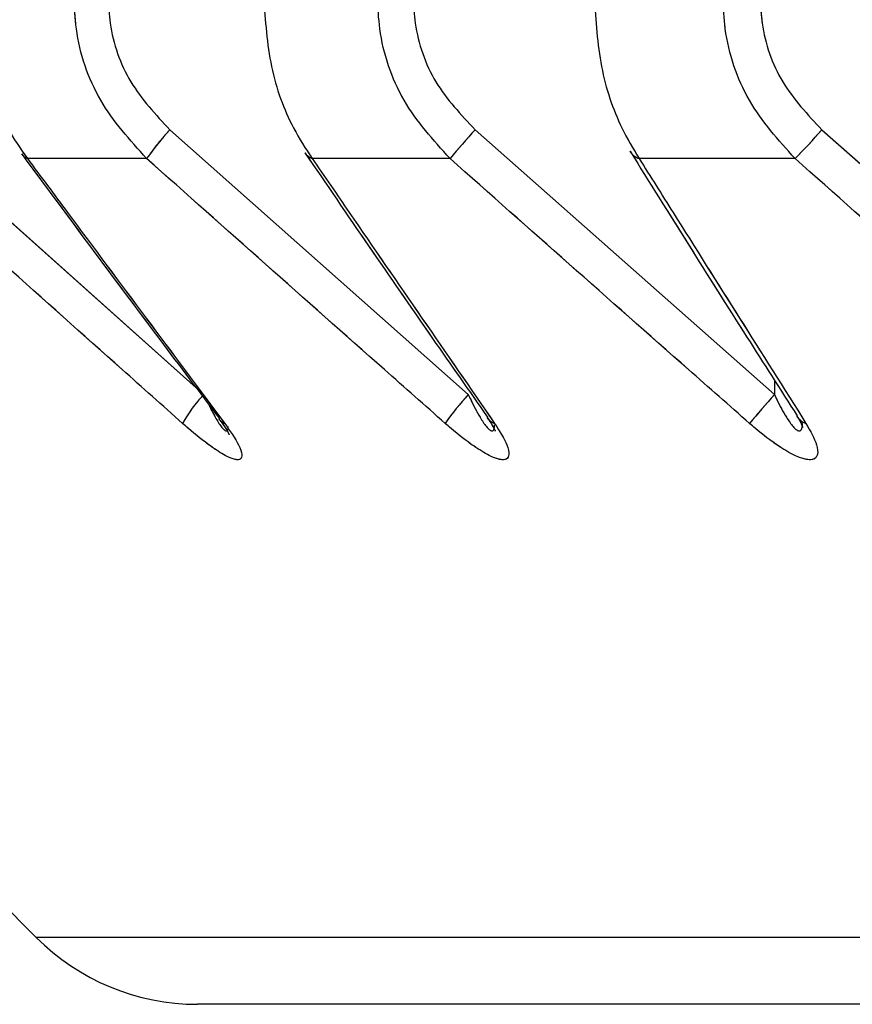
# Paper-space layout 'Dim Drawing' of a CAD drawing. Header units: inches. Extents: x 0.1 to 16.9, y 0.1 to 10.9.
# Tile 19 of 256: x 3.020591 to 3.021262, y 3.667966 to 3.668759. Entities that reach past the tile are written whole.
import ezdxf

# ---------------------------------------------------------------- set-up
doc = ezdxf.new("R2010")
doc.units = ezdxf.units.IN
doc.header["$MEASUREMENT"] = 0
doc.linetypes.add('PHANTOM', pattern=[0.49999999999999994, 0.25, -0.05, 0.05, -0.05, 0.05, -0.05])

psp = doc.layouts.new('Dim Drawing')

# ---------------------------------------------------------------- linework, layer by layer
at = {"color": 7, "linetype": 'Continuous', "lineweight": 25}
for p, q in [((3.020501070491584, 3.66867069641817), (3.020733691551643, 3.668462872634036)), ((3.020712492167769, 3.66867069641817), (3.020952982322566, 3.668457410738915)), ((3.020958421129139, 3.66867069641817), (3.021199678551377, 3.668457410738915)), ((3.02123784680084, 3.66867069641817), (3.021478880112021, 3.668457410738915)), ((3.019977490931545, 3.668647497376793), (3.020604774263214, 3.668020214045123)), ((3.020693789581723, 3.668647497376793), (3.020597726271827, 3.668647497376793)), ((3.020938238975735, 3.668647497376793), (3.020827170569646, 3.668647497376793)), ((3.021216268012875, 3.668647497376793), (3.021090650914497, 3.668647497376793)), ((3.021199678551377, 3.668468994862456), (3.021199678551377, 3.668457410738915)), ((3.037615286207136, 3.668020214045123), (3.020604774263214, 3.668020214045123)), ((3.037485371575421, 3.667966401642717), (3.020734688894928, 3.667966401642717))]:
    psp.add_line(p, q, dxfattribs=at)
at = {"color": 7, "linetype": 'PHANTOM', "lineweight": 18}
for p, q in [((3.020501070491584, 3.66867069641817), (3.020733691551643, 3.668462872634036)), ((3.020501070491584, 3.66867069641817), (3.020733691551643, 3.668462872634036)), ((3.020501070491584, 3.66867069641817), (3.020733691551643, 3.668462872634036)), ((3.020712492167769, 3.66867069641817), (3.020952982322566, 3.668457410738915)), ((3.020712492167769, 3.66867069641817), (3.020952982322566, 3.668457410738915)), ((3.020712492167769, 3.66867069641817), (3.020952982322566, 3.668457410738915)), ((3.020958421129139, 3.66867069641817), (3.021199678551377, 3.668457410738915)), ((3.020958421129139, 3.66867069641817), (3.021199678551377, 3.668457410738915)), ((3.020958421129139, 3.66867069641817), (3.021199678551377, 3.668457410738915)), ((3.02123784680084, 3.66867069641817), (3.021478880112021, 3.668457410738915)), ((3.02123784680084, 3.66867069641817), (3.021478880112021, 3.668457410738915)), ((3.02123784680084, 3.66867069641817), (3.021478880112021, 3.668457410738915)), ((3.019977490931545, 3.668647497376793), (3.020604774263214, 3.668020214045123)), ((3.019977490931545, 3.668647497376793), (3.020604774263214, 3.668020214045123)), ((3.019977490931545, 3.668647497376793), (3.020604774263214, 3.668020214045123)), ((3.020693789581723, 3.668647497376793), (3.020597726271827, 3.668647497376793)), ((3.020693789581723, 3.668647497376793), (3.020597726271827, 3.668647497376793)), ((3.020693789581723, 3.668647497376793), (3.020597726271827, 3.668647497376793)), ((3.020938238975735, 3.668647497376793), (3.020827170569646, 3.668647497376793)), ((3.020938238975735, 3.668647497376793), (3.020827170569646, 3.668647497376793)), ((3.020938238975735, 3.668647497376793), (3.020827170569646, 3.668647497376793)), ((3.021216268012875, 3.668647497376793), (3.021090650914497, 3.668647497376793)), ((3.021216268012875, 3.668647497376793), (3.021090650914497, 3.668647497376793)), ((3.021216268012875, 3.668647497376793), (3.021090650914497, 3.668647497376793)), ((3.021199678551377, 3.668468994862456), (3.021199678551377, 3.668457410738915)), ((3.021199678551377, 3.668468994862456), (3.021199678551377, 3.668457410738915)), ((3.021199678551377, 3.668468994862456), (3.021199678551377, 3.668457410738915)), ((3.037615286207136, 3.668020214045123), (3.020604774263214, 3.668020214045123)), ((3.037615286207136, 3.668020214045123), (3.020604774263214, 3.668020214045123)), ((3.037615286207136, 3.668020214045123), (3.020604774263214, 3.668020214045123)), ((3.037485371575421, 3.667966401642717), (3.020734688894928, 3.667966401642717)), ((3.037485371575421, 3.667966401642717), (3.020734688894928, 3.667966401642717)), ((3.037485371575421, 3.667966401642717), (3.020734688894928, 3.667966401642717))]:
    psp.add_line(p, q, dxfattribs=at)
at = {"color": 7, "linetype": 'Continuous', "lineweight": 25}
for centre, radius, start, end in [((3.020872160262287, 3.668522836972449), 0.000217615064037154, 137.1990014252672, 145.0509186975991), ((3.021792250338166, 3.667924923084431), 0.001118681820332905, 138.1906846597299, 139.7656242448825), ((3.020886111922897, 3.668976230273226), 0.0004659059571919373, 315.1237581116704, 319.0208464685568), ((3.020601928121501, 3.668657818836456), 1.114397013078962e-05, 216.6570814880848, 247.8488404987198), ((3.020831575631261, 3.668659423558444), 1.271370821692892e-05, 214.8671677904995, 249.7277564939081), ((3.021095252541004, 3.668661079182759), 1.434016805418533e-05, 212.8870186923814, 251.2832010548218), ((3.020820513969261, 3.668380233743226), 0.0001116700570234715, 136.2814619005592, 151.0942663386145), ((3.021114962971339, 3.668308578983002), 0.0002199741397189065, 137.4224487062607, 145.1712923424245), ((3.022043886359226, 3.667707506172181), 0.001129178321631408, 138.3855128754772, 139.9414410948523), ((3.020761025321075, 3.668444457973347), 1.112867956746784e-05, 216.1557148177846, 247.0299588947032), ((3.020978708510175, 3.668446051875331), 1.268477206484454e-05, 214.3750117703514, 248.973835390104), ((3.021229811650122, 3.668447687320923), 1.428741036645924e-05, 212.0945500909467, 250.5929288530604), ((3.020734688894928, 3.668150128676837), 0.0001837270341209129, 225.0000000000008, 270.0000000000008)]:
    psp.add_arc(centre, radius, start, end, dxfattribs=at)
at = {"color": 7, "linetype": 'PHANTOM', "lineweight": 18}
for centre, radius, start, end in [((3.020872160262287, 3.668522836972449), 0.000217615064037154, 137.1990014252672, 145.0509186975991), ((3.020872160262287, 3.668522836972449), 0.000217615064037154, 137.1990014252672, 145.0509186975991), ((3.020872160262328, 3.668522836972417), 0.0002176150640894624, 137.1990014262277, 145.0509186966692), ((3.021792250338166, 3.667924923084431), 0.001118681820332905, 138.1906846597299, 139.7656242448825), ((3.021792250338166, 3.667924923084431), 0.001118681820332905, 138.1906846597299, 139.7656242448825), ((3.021792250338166, 3.667924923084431), 0.001118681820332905, 138.1906846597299, 139.7656242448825), ((3.020886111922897, 3.668976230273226), 0.0004659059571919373, 315.1237581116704, 319.0208464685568), ((3.020886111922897, 3.668976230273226), 0.0004659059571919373, 315.1237581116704, 319.0208464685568), ((3.020886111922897, 3.668976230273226), 0.0004659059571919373, 315.1237581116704, 319.0208464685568), ((3.020601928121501, 3.668657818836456), 1.114397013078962e-05, 216.6570814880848, 247.8488404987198), ((3.020601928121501, 3.668657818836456), 1.114397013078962e-05, 216.6570814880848, 247.8488404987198), ((3.020601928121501, 3.668657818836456), 1.114397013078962e-05, 216.6570814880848, 247.8488404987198), ((3.020831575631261, 3.668659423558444), 1.271370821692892e-05, 214.8671677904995, 249.7277564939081), ((3.020831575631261, 3.668659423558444), 1.271370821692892e-05, 214.8671677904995, 249.7277564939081), ((3.020831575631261, 3.668659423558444), 1.271370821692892e-05, 214.8671677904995, 249.7277564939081), ((3.021095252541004, 3.668661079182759), 1.434016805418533e-05, 212.8870186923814, 251.2832010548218), ((3.021095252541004, 3.668661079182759), 1.434016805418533e-05, 212.8870186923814, 251.2832010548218), ((3.021095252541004, 3.668661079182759), 1.434016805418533e-05, 212.8870186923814, 251.2832010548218), ((3.020820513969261, 3.668380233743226), 0.0001116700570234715, 136.2814619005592, 151.0942663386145), ((3.020820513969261, 3.668380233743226), 0.0001116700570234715, 136.2814619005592, 151.0942663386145), ((3.020820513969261, 3.668380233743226), 0.0001116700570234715, 136.2814619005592, 151.0942663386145), ((3.021114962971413, 3.668308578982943), 0.0002199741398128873, 137.4224487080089, 145.1712923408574), ((3.021114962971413, 3.668308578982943), 0.0002199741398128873, 137.4224487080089, 145.1712923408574), ((3.021114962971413, 3.668308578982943), 0.0002199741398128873, 137.4224487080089, 145.1712923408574), ((3.022043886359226, 3.667707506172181), 0.001129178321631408, 138.3855128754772, 139.9414410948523), ((3.022043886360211, 3.667707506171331), 0.001129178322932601, 138.3855128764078, 139.9414410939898), ((3.022043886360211, 3.667707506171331), 0.001129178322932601, 138.3855128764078, 139.9414410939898), ((3.020761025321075, 3.668444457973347), 1.112867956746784e-05, 216.1557148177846, 247.0299588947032), ((3.020761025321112, 3.668444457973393), 1.112867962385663e-05, 216.1557148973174, 247.0299588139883), ((3.020761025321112, 3.668444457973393), 1.112867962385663e-05, 216.1557148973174, 247.0299588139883), ((3.020978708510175, 3.668446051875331), 1.268477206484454e-05, 214.3750117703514, 248.973835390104), ((3.020978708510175, 3.668446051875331), 1.268477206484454e-05, 214.3750117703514, 248.973835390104), ((3.020978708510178, 3.668446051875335), 1.268477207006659e-05, 214.3750117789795, 248.9738353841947), ((3.021229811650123, 3.668447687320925), 1.428741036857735e-05, 212.094550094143, 250.5929288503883), ((3.021229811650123, 3.668447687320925), 1.428741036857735e-05, 212.094550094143, 250.5929288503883), ((3.021229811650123, 3.668447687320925), 1.428741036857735e-05, 212.094550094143, 250.5929288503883), ((3.020734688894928, 3.668150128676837), 0.0001837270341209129, 225.0000000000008, 270.0000000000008), ((3.020734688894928, 3.668150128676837), 0.0001837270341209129, 225.0000000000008, 270.0000000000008), ((3.020734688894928, 3.668150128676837), 0.0001837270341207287, 225.0000000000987, 270.0000000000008)]:
    psp.add_arc(centre, radius, start, end, dxfattribs=at)
at = {"color": 7, "linetype": 'Continuous', "lineweight": 25}
for points, knots in [([(3.020555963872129, 3.668777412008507), (3.020557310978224, 3.668758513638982), (3.02055999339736, 3.668720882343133), (3.020577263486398, 3.668676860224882), (3.020592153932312, 3.668655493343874), (3.020597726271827, 3.668647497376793)], [0, 0, 0, 0, 0.3869935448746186, 0.7705992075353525, 0.9999999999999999, 0.9999999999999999, 0.9999999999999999, 0.9999999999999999]), ([(3.020693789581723, 3.668647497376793), (3.020680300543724, 3.66866239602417), (3.020653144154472, 3.668692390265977), (3.020637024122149, 3.668740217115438), (3.020635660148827, 3.668768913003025), (3.020635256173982, 3.668777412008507)], [0, 0, 0, 0, 0.4099050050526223, 0.8252285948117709, 1, 1, 1, 1]), ([(3.020662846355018, 3.668777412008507), (3.020663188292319, 3.668770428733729), (3.020664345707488, 3.668746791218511), (3.020678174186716, 3.668707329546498), (3.020701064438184, 3.668682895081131), (3.020712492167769, 3.66867069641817)], [0, 0, 0, 0, 0.1735354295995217, 0.5873958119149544, 1, 1, 1, 1]), ([(3.020788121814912, 3.668777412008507), (3.020789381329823, 3.668758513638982), (3.020791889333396, 3.668720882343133), (3.02080803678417, 3.668676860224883), (3.020821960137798, 3.668655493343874), (3.020827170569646, 3.668647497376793)], [0, 0, 0, 0, 0.3869935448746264, 0.7705992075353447, 1, 1, 1, 1]), ([(3.020938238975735, 3.668647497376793), (3.020924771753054, 3.66866239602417), (3.020897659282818, 3.668692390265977), (3.020881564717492, 3.668740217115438), (3.020880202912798, 3.668768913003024), (3.020879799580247, 3.668777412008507)], [0, 0, 0, 0, 0.4099050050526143, 0.8252285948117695, 1, 1, 1, 1]), ([(3.020908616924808, 3.668777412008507), (3.020908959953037, 3.668770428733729), (3.02091012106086, 3.668746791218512), (3.020923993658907, 3.668707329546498), (3.020946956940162, 3.668682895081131), (3.020958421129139, 3.66867069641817)], [0, 0, 0, 0, 0.1735354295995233, 0.5873958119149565, 1, 1, 1, 1]), ([(3.021054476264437, 3.668777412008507), (3.021055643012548, 3.668758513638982), (3.021057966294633, 3.668720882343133), (3.021072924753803, 3.668676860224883), (3.0210858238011, 3.668655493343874), (3.021090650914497, 3.668647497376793)], [0, 0, 0, 0, 0.3869935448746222, 0.7705992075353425, 1, 1, 1, 1]), ([(3.021216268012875, 3.668647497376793), (3.021202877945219, 3.66866239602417), (3.021175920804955, 3.668692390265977), (3.021159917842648, 3.668740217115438), (3.021158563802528, 3.668768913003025), (3.021158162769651, 3.668777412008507)], [0, 0, 0, 0, 0.4099050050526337, 0.8252285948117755, 0.9999999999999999, 0.9999999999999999, 0.9999999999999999, 0.9999999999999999]), ([(3.021188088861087, 3.668777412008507), (3.021188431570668, 3.668770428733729), (3.021189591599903, 3.668746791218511), (3.02120345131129, 3.668707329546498), (3.021226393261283, 3.668682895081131), (3.02123784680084, 3.66867069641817)], [0, 0, 0, 0, 0.1735354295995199, 0.5873958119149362, 1, 1, 1, 1]), ([(3.020593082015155, 3.66865123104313), (3.02063008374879, 3.668601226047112), (3.020682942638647, 3.668529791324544), (3.020736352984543, 3.668459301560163), (3.020752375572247, 3.66843815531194)], [0, 0, 0, 0, 0.7000096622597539, 1, 1, 1, 1]), ([(3.02082123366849, 3.668652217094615), (3.020855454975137, 3.668602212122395), (3.020904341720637, 3.668530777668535), (3.020953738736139, 3.668460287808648), (3.020968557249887, 3.668439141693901)], [0, 0, 0, 0, 0.7000119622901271, 1, 1, 1, 1]), ([(3.021083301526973, 3.668653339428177), (3.021114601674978, 3.668603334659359), (3.021159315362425, 3.668531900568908), (3.02120449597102, 3.668461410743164), (3.021218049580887, 3.668440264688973)], [0, 0, 0, 0, 0.7000126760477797, 1, 1, 1, 1]), ([(3.020722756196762, 3.668434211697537), (3.020706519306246, 3.668448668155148), (3.02062680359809, 3.668519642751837), (3.020547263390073, 3.668590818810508), (3.020483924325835, 3.668647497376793)], [0, 0, 0, 0, 0.2036849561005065, 1, 1, 1, 1]), ([(3.020597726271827, 3.668647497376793), (3.020608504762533, 3.668632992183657), (3.020661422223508, 3.668561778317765), (3.020714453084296, 3.668490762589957), (3.020756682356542, 3.668434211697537)], [0, 0, 0, 0, 0.2036849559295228, 1, 1, 1, 1]), ([(3.020934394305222, 3.668434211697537), (3.020918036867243, 3.668448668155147), (3.020837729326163, 3.668519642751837), (3.020757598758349, 3.668590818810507), (3.020693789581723, 3.668647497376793)], [0, 0, 0, 0, 0.2036849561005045, 1, 1, 1, 1]), ([(3.020827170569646, 3.668647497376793), (3.02083713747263, 3.668632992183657), (3.020886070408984, 3.668561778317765), (3.020935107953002, 3.668490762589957), (3.020974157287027, 3.668434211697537)], [0, 0, 0, 0, 0.2036849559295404, 1, 1, 1, 1]), ([(3.021179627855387, 3.668434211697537), (3.021163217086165, 3.668448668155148), (3.021082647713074, 3.668519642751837), (3.021002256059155, 3.668590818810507), (3.020938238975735, 3.668647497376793)], [0, 0, 0, 0, 0.2036849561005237, 1, 1, 1, 1]), ([(3.021090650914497, 3.668647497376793), (3.021099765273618, 3.668632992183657), (3.02114451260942, 3.668561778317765), (3.02118935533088, 3.668490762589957), (3.021225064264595, 3.668434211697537)], [0, 0, 0, 0, 0.2036849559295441, 1, 1, 1, 1]), ([(3.021457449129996, 3.668434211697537), (3.021441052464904, 3.668448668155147), (3.021360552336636, 3.668519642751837), (3.021280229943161, 3.668590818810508), (3.021216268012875, 3.668647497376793)], [0, 0, 0, 0, 0.2036849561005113, 1, 1, 1, 1]), ([(3.020952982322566, 3.668457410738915), (3.020953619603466, 3.66845605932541), (3.020956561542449, 3.66844982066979), (3.020961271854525, 3.668440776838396), (3.020966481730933, 3.668432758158), (3.02096938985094, 3.668429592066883), (3.020970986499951, 3.66842839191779), (3.020972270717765, 3.66842799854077), (3.020973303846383, 3.668428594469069), (3.020973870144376, 3.66843014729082), (3.020974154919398, 3.668431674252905), (3.020974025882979, 3.668432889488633), (3.020973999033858, 3.668433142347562)], [0, 0, 0, 0, 0.08830401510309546, 0.40764602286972, 0.604529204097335, 0.681349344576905, 0.7262577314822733, 0.7873352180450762, 0.8456501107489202, 0.909286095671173, 0.9811247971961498, 1, 1, 1, 1]), ([(3.021199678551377, 3.668457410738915), (3.021200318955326, 3.668456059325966), (3.021203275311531, 3.668449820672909), (3.021208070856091, 3.668440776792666), (3.021213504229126, 3.668432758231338), (3.021216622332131, 3.668429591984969), (3.021218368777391, 3.668428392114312), (3.021219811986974, 3.668427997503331), (3.021221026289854, 3.668428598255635), (3.021221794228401, 3.668430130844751), (3.021222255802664, 3.668432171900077), (3.021222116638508, 3.668434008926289), (3.021222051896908, 3.668434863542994)], [0, 0, 0, 0, 0.08461329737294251, 0.3906082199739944, 0.5792625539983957, 0.6528719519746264, 0.6959033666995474, 0.7544280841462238, 0.810305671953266, 0.8712819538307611, 0.9401181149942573, 1, 1, 1, 1]), ([(3.020743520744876, 3.668449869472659), (3.020745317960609, 3.668446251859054), (3.02074858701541, 3.668439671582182), (3.020752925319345, 3.668432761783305), (3.020755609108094, 3.668429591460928), (3.020757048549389, 3.668428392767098), (3.020758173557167, 3.668427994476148), (3.020759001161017, 3.668428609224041), (3.020759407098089, 3.668429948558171), (3.020759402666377, 3.66843124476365), (3.020759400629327, 3.668431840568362)], [0, 0, 0, 0, 0.3019513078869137, 0.549235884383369, 0.6457217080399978, 0.7021264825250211, 0.7788395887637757, 0.8520828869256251, 0.9320094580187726, 1, 1, 1, 1]), ([(3.020751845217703, 3.668437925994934), (3.020752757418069, 3.668436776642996), (3.020755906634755, 3.668432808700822), (3.020758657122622, 3.668428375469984), (3.020760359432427, 3.668425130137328), (3.020760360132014, 3.668425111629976), (3.0207603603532, 3.668425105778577)], [0, 0, 0, 0, 0.1761510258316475, 0.6081314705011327, 0.8761044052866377, 1, 1, 1, 1]), ([(3.020968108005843, 3.668438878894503), (3.02096870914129, 3.66843807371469), (3.020971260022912, 3.668434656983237), (3.020973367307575, 3.668430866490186), (3.020974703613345, 3.668427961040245), (3.020974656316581, 3.668428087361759), (3.020974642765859, 3.668428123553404)], [0, 0, 0, 0, 0.1410941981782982, 0.5987246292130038, 0.885032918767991, 1, 1, 1, 1]), ([(3.021217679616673, 3.668439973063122), (3.021218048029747, 3.668439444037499), (3.021220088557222, 3.668436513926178), (3.021221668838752, 3.668433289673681), (3.021222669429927, 3.668430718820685), (3.021222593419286, 3.668431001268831), (3.021222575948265, 3.668431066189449)], [0, 0, 0, 0, 0.1062293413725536, 0.5883718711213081, 0.905387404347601, 1, 1, 1, 1]), ([(3.020756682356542, 3.668434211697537), (3.020760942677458, 3.668428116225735), (3.020767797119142, 3.668418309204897), (3.020771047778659, 3.66840900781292), (3.020769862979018, 3.668404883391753), (3.020764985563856, 3.668404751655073), (3.020756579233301, 3.668408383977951), (3.020743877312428, 3.668416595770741), (3.020731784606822, 3.668426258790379), (3.020724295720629, 3.668432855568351), (3.020722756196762, 3.668434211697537)], [0, 0, 0, 0, 0.2086143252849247, 0.3356401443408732, 0.4424206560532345, 0.5496604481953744, 0.6478447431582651, 0.7774633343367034, 0.9542521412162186, 0.9999999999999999, 0.9999999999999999, 0.9999999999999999, 0.9999999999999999]), ([(3.020974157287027, 3.668434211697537), (3.020978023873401, 3.668428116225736), (3.020984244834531, 3.668418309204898), (3.020986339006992, 3.66840900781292), (3.020984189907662, 3.668404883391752), (3.020978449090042, 3.668404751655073), (3.020969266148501, 3.668408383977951), (3.020955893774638, 3.668416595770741), (3.020943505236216, 3.668426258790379), (3.020935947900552, 3.668432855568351), (3.020934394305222, 3.668434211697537)], [0, 0, 0, 0, 0.20861432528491, 0.335640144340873, 0.4424206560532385, 0.5496604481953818, 0.6478447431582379, 0.7774633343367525, 0.9542521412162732, 0.9999999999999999, 0.9999999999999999, 0.9999999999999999, 0.9999999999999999]), ([(3.021225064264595, 3.668434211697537), (3.021228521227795, 3.668428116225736), (3.021234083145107, 3.668418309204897), (3.021235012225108, 3.66840900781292), (3.021231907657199, 3.668404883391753), (3.021225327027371, 3.668404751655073), (3.021215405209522, 3.668408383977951), (3.021201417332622, 3.668416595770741), (3.021188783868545, 3.668426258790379), (3.021181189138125, 3.668432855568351), (3.021179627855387, 3.668434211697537)], [0, 0, 0, 0, 0.208614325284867, 0.3356401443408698, 0.4424206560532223, 0.5496604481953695, 0.6478447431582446, 0.7774633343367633, 0.9542521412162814, 1, 1, 1, 1])]:
    psp.add_open_spline(points, degree=3, knots=knots, dxfattribs=at)
at = {"color": 7, "linetype": 'PHANTOM', "lineweight": 18}
for points, knots in [([(3.020555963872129, 3.668777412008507), (3.020557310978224, 3.668758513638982), (3.02055999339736, 3.668720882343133), (3.020577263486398, 3.668676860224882), (3.020592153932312, 3.668655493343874), (3.020597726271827, 3.668647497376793)], [0, 0, 0, 0, 0.3869935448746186, 0.7705992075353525, 0.9999999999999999, 0.9999999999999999, 0.9999999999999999, 0.9999999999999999]), ([(3.020555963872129, 3.668777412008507), (3.020557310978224, 3.668758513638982), (3.02055999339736, 3.668720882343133), (3.020577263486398, 3.668676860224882), (3.020592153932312, 3.668655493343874), (3.020597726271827, 3.668647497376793)], [0, 0, 0, 0, 0.3869935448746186, 0.7705992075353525, 0.9999999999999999, 0.9999999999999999, 0.9999999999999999, 0.9999999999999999]), ([(3.020555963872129, 3.668777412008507), (3.020557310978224, 3.668758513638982), (3.02055999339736, 3.668720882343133), (3.020577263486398, 3.668676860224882), (3.020592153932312, 3.668655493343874), (3.020597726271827, 3.668647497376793)], [0, 0, 0, 0, 0.3869935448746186, 0.7705992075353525, 0.9999999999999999, 0.9999999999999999, 0.9999999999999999, 0.9999999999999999]), ([(3.020693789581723, 3.668647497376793), (3.020680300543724, 3.66866239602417), (3.020653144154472, 3.668692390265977), (3.020637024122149, 3.668740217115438), (3.020635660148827, 3.668768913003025), (3.020635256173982, 3.668777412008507)], [0, 0, 0, 0, 0.4099050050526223, 0.8252285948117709, 1, 1, 1, 1]), ([(3.020693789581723, 3.668647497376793), (3.020680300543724, 3.66866239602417), (3.020653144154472, 3.668692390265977), (3.020637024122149, 3.668740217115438), (3.020635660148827, 3.668768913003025), (3.020635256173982, 3.668777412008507)], [0, 0, 0, 0, 0.4099050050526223, 0.8252285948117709, 1, 1, 1, 1]), ([(3.020693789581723, 3.668647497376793), (3.020680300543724, 3.66866239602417), (3.020653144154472, 3.668692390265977), (3.020637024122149, 3.668740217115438), (3.020635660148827, 3.668768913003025), (3.020635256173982, 3.668777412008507)], [0, 0, 0, 0, 0.4099050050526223, 0.8252285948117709, 1, 1, 1, 1]), ([(3.020662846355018, 3.668777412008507), (3.020663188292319, 3.668770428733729), (3.020664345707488, 3.668746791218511), (3.020678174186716, 3.668707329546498), (3.020701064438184, 3.668682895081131), (3.020712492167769, 3.66867069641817)], [0, 0, 0, 0, 0.1735354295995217, 0.5873958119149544, 1, 1, 1, 1]), ([(3.020662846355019, 3.668777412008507), (3.020663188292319, 3.668770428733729), (3.020664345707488, 3.668746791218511), (3.020678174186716, 3.668707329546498), (3.020701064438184, 3.668682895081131), (3.020712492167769, 3.66867069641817)], [0, 0, 0, 0, 0.1735354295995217, 0.5873958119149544, 1, 1, 1, 1]), ([(3.020662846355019, 3.668777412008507), (3.020663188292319, 3.668770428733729), (3.020664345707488, 3.668746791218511), (3.020678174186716, 3.668707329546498), (3.020701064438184, 3.668682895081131), (3.020712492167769, 3.66867069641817)], [0, 0, 0, 0, 0.1735354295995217, 0.5873958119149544, 1, 1, 1, 1]), ([(3.020788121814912, 3.668777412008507), (3.020789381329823, 3.668758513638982), (3.020791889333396, 3.668720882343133), (3.02080803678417, 3.668676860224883), (3.020821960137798, 3.668655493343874), (3.020827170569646, 3.668647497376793)], [0, 0, 0, 0, 0.3869935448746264, 0.7705992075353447, 1, 1, 1, 1]), ([(3.020788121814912, 3.668777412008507), (3.020789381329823, 3.668758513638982), (3.020791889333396, 3.668720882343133), (3.02080803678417, 3.668676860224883), (3.020821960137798, 3.668655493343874), (3.020827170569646, 3.668647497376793)], [0, 0, 0, 0, 0.3869935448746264, 0.7705992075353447, 1, 1, 1, 1]), ([(3.020788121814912, 3.668777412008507), (3.020789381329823, 3.668758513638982), (3.020791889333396, 3.668720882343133), (3.02080803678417, 3.668676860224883), (3.020821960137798, 3.668655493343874), (3.020827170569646, 3.668647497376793)], [0, 0, 0, 0, 0.3869935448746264, 0.7705992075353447, 1, 1, 1, 1]), ([(3.020938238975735, 3.668647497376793), (3.020924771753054, 3.66866239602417), (3.020897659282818, 3.668692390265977), (3.020881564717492, 3.668740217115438), (3.020880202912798, 3.668768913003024), (3.020879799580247, 3.668777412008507)], [0, 0, 0, 0, 0.4099050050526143, 0.8252285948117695, 1, 1, 1, 1]), ([(3.020938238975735, 3.668647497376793), (3.020924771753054, 3.66866239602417), (3.020897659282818, 3.668692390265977), (3.020881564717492, 3.668740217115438), (3.020880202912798, 3.668768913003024), (3.020879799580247, 3.668777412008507)], [0, 0, 0, 0, 0.4099050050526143, 0.8252285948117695, 1, 1, 1, 1]), ([(3.020938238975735, 3.668647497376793), (3.020924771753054, 3.66866239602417), (3.020897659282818, 3.668692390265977), (3.020881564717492, 3.668740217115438), (3.020880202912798, 3.668768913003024), (3.020879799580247, 3.668777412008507)], [0, 0, 0, 0, 0.4099050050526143, 0.8252285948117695, 1, 1, 1, 1]), ([(3.020908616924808, 3.668777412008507), (3.020908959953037, 3.668770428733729), (3.02091012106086, 3.668746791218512), (3.020923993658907, 3.668707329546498), (3.020946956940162, 3.668682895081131), (3.020958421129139, 3.66867069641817)], [0, 0, 0, 0, 0.1735354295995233, 0.5873958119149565, 1, 1, 1, 1]), ([(3.020908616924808, 3.668777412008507), (3.020908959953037, 3.668770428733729), (3.02091012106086, 3.668746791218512), (3.020923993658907, 3.668707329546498), (3.020946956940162, 3.668682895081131), (3.020958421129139, 3.66867069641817)], [0, 0, 0, 0, 0.1735354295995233, 0.5873958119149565, 1, 1, 1, 1]), ([(3.020908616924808, 3.668777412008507), (3.020908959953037, 3.668770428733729), (3.02091012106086, 3.668746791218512), (3.020923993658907, 3.668707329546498), (3.020946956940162, 3.668682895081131), (3.020958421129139, 3.66867069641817)], [0, 0, 0, 0, 0.1735354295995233, 0.5873958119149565, 1, 1, 1, 1]), ([(3.021054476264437, 3.668777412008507), (3.021055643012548, 3.668758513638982), (3.021057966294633, 3.668720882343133), (3.021072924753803, 3.668676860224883), (3.0210858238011, 3.668655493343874), (3.021090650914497, 3.668647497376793)], [0, 0, 0, 0, 0.3869935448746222, 0.7705992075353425, 1, 1, 1, 1]), ([(3.021054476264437, 3.668777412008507), (3.021055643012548, 3.668758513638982), (3.021057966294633, 3.668720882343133), (3.021072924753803, 3.668676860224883), (3.0210858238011, 3.668655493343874), (3.021090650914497, 3.668647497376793)], [0, 0, 0, 0, 0.3869935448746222, 0.7705992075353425, 1, 1, 1, 1]), ([(3.021054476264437, 3.668777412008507), (3.021055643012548, 3.668758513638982), (3.021057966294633, 3.668720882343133), (3.021072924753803, 3.668676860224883), (3.0210858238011, 3.668655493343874), (3.021090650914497, 3.668647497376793)], [0, 0, 0, 0, 0.3869935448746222, 0.7705992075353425, 1, 1, 1, 1]), ([(3.021216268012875, 3.668647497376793), (3.021202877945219, 3.66866239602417), (3.021175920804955, 3.668692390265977), (3.021159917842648, 3.668740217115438), (3.021158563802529, 3.668768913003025), (3.021158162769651, 3.668777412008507)], [0, 0, 0, 0, 0.4099050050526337, 0.8252285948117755, 0.9999999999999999, 0.9999999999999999, 0.9999999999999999, 0.9999999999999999]), ([(3.021216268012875, 3.668647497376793), (3.021202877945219, 3.66866239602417), (3.021175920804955, 3.668692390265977), (3.021159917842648, 3.668740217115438), (3.021158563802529, 3.668768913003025), (3.021158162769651, 3.668777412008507)], [0, 0, 0, 0, 0.4099050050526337, 0.8252285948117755, 0.9999999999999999, 0.9999999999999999, 0.9999999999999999, 0.9999999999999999]), ([(3.021216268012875, 3.668647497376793), (3.021202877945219, 3.66866239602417), (3.021175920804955, 3.668692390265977), (3.021159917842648, 3.668740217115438), (3.021158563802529, 3.668768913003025), (3.021158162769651, 3.668777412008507)], [0, 0, 0, 0, 0.4099050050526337, 0.8252285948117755, 0.9999999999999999, 0.9999999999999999, 0.9999999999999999, 0.9999999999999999]), ([(3.021188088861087, 3.668777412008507), (3.021188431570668, 3.668770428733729), (3.021189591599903, 3.668746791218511), (3.02120345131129, 3.668707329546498), (3.021226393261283, 3.668682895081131), (3.02123784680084, 3.66867069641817)], [0, 0, 0, 0, 0.1735354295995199, 0.5873958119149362, 1, 1, 1, 1]), ([(3.021188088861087, 3.668777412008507), (3.021188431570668, 3.668770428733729), (3.021189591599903, 3.668746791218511), (3.02120345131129, 3.668707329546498), (3.021226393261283, 3.668682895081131), (3.02123784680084, 3.66867069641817)], [0, 0, 0, 0, 0.1735354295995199, 0.5873958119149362, 1, 1, 1, 1]), ([(3.021188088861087, 3.668777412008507), (3.021188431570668, 3.668770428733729), (3.021189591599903, 3.668746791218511), (3.02120345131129, 3.668707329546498), (3.021226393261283, 3.668682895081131), (3.02123784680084, 3.66867069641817)], [0, 0, 0, 0, 0.1735354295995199, 0.5873958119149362, 1, 1, 1, 1]), ([(3.020593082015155, 3.66865123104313), (3.02063008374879, 3.668601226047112), (3.020682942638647, 3.668529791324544), (3.020736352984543, 3.668459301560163), (3.020752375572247, 3.66843815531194)], [0, 0, 0, 0, 0.7000096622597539, 1, 1, 1, 1]), ([(3.020593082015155, 3.66865123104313), (3.02063008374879, 3.668601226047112), (3.020682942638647, 3.668529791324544), (3.020736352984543, 3.668459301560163), (3.020752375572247, 3.66843815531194)], [0, 0, 0, 0, 0.7000096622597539, 1, 1, 1, 1]), ([(3.020593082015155, 3.66865123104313), (3.02063008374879, 3.668601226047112), (3.020682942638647, 3.668529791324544), (3.020736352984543, 3.668459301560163), (3.020752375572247, 3.66843815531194)], [0, 0, 0, 0, 0.7000096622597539, 1, 1, 1, 1]), ([(3.02082123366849, 3.668652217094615), (3.020855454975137, 3.668602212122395), (3.020904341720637, 3.668530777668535), (3.020953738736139, 3.668460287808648), (3.020968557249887, 3.668439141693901)], [0, 0, 0, 0, 0.7000119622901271, 1, 1, 1, 1]), ([(3.02082123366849, 3.668652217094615), (3.020855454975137, 3.668602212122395), (3.020904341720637, 3.668530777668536), (3.020953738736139, 3.668460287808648), (3.020968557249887, 3.668439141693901)], [0, 0, 0, 0, 0.7000119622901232, 1, 1, 1, 1]), ([(3.02082123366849, 3.668652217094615), (3.020855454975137, 3.668602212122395), (3.020904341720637, 3.668530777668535), (3.020953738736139, 3.668460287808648), (3.020968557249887, 3.668439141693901)], [0, 0, 0, 0, 0.700011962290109, 1, 1, 1, 1]), ([(3.021083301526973, 3.668653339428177), (3.021114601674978, 3.668603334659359), (3.021159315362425, 3.668531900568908), (3.02120449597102, 3.668461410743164), (3.021218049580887, 3.668440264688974)], [0, 0, 0, 0, 0.7000126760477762, 1, 1, 1, 1]), ([(3.021083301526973, 3.668653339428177), (3.021114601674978, 3.668603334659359), (3.021159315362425, 3.668531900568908), (3.02120449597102, 3.668461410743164), (3.021218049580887, 3.668440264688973)], [0, 0, 0, 0, 0.7000126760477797, 1, 1, 1, 1]), ([(3.021083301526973, 3.668653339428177), (3.021114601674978, 3.668603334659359), (3.021159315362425, 3.668531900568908), (3.02120449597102, 3.668461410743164), (3.021218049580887, 3.668440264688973)], [0, 0, 0, 0, 0.7000126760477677, 1, 1, 1, 1]), ([(3.020722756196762, 3.668434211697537), (3.020706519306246, 3.668448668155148), (3.02062680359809, 3.668519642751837), (3.020547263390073, 3.668590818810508), (3.020483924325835, 3.668647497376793)], [0, 0, 0, 0, 0.2036849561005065, 1, 1, 1, 1]), ([(3.020722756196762, 3.668434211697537), (3.020706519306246, 3.668448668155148), (3.02062680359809, 3.668519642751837), (3.020547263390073, 3.668590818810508), (3.020483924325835, 3.668647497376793)], [0, 0, 0, 0, 0.2036849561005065, 1, 1, 1, 1]), ([(3.020722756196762, 3.668434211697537), (3.020706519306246, 3.668448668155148), (3.02062680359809, 3.668519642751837), (3.020547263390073, 3.668590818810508), (3.020483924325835, 3.668647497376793)], [0, 0, 0, 0, 0.2036849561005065, 1, 1, 1, 1]), ([(3.020597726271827, 3.668647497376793), (3.020608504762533, 3.668632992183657), (3.020661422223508, 3.668561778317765), (3.020714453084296, 3.668490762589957), (3.020756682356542, 3.668434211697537)], [0, 0, 0, 0, 0.2036849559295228, 1, 1, 1, 1]), ([(3.020597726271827, 3.668647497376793), (3.020608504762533, 3.668632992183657), (3.020661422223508, 3.668561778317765), (3.020714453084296, 3.668490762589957), (3.020756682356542, 3.668434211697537)], [0, 0, 0, 0, 0.2036849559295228, 1, 1, 1, 1]), ([(3.020597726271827, 3.668647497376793), (3.020608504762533, 3.668632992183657), (3.020661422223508, 3.668561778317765), (3.020714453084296, 3.668490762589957), (3.020756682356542, 3.668434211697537)], [0, 0, 0, 0, 0.2036849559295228, 1, 1, 1, 1]), ([(3.020934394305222, 3.668434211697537), (3.020918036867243, 3.668448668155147), (3.020837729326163, 3.668519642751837), (3.020757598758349, 3.668590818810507), (3.020693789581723, 3.668647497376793)], [0, 0, 0, 0, 0.2036849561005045, 1, 1, 1, 1]), ([(3.020934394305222, 3.668434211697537), (3.020918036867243, 3.668448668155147), (3.020837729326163, 3.668519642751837), (3.020757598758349, 3.668590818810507), (3.020693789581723, 3.668647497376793)], [0, 0, 0, 0, 0.2036849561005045, 1, 1, 1, 1]), ([(3.020934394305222, 3.668434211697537), (3.020918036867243, 3.668448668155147), (3.020837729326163, 3.668519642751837), (3.020757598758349, 3.668590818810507), (3.020693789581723, 3.668647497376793)], [0, 0, 0, 0, 0.2036849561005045, 1, 1, 1, 1]), ([(3.020827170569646, 3.668647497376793), (3.02083713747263, 3.668632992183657), (3.020886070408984, 3.668561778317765), (3.020935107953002, 3.668490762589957), (3.020974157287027, 3.668434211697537)], [0, 0, 0, 0, 0.2036849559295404, 1, 1, 1, 1]), ([(3.020827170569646, 3.668647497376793), (3.02083713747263, 3.668632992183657), (3.020886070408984, 3.668561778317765), (3.020935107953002, 3.668490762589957), (3.020974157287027, 3.668434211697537)], [0, 0, 0, 0, 0.2036849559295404, 1, 1, 1, 1]), ([(3.020827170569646, 3.668647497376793), (3.02083713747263, 3.668632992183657), (3.020886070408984, 3.668561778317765), (3.020935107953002, 3.668490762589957), (3.020974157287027, 3.668434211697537)], [0, 0, 0, 0, 0.2036849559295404, 1, 1, 1, 1]), ([(3.021179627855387, 3.668434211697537), (3.021163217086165, 3.668448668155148), (3.021082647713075, 3.668519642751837), (3.021002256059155, 3.668590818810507), (3.020938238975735, 3.668647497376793)], [0, 0, 0, 0, 0.2036849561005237, 1, 1, 1, 1]), ([(3.021179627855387, 3.668434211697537), (3.021163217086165, 3.668448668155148), (3.021082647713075, 3.668519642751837), (3.021002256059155, 3.668590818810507), (3.020938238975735, 3.668647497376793)], [0, 0, 0, 0, 0.2036849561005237, 1, 1, 1, 1]), ([(3.021179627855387, 3.668434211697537), (3.021163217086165, 3.668448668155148), (3.021082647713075, 3.668519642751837), (3.021002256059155, 3.668590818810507), (3.020938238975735, 3.668647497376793)], [0, 0, 0, 0, 0.2036849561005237, 1, 1, 1, 1]), ([(3.021090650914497, 3.668647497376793), (3.021099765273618, 3.668632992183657), (3.02114451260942, 3.668561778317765), (3.02118935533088, 3.668490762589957), (3.021225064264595, 3.668434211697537)], [0, 0, 0, 0, 0.2036849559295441, 1, 1, 1, 1]), ([(3.021090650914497, 3.668647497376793), (3.021099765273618, 3.668632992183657), (3.02114451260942, 3.668561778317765), (3.02118935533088, 3.668490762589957), (3.021225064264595, 3.668434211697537)], [0, 0, 0, 0, 0.2036849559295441, 1, 1, 1, 1]), ([(3.021090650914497, 3.668647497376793), (3.021099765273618, 3.668632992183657), (3.02114451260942, 3.668561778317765), (3.02118935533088, 3.668490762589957), (3.021225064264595, 3.668434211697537)], [0, 0, 0, 0, 0.2036849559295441, 1, 1, 1, 1]), ([(3.021457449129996, 3.668434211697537), (3.021441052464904, 3.668448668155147), (3.021360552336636, 3.668519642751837), (3.021280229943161, 3.668590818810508), (3.021216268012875, 3.668647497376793)], [0, 0, 0, 0, 0.2036849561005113, 1, 1, 1, 1]), ([(3.021457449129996, 3.668434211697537), (3.021441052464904, 3.668448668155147), (3.021360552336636, 3.668519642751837), (3.021280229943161, 3.668590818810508), (3.021216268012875, 3.668647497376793)], [0, 0, 0, 0, 0.2036849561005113, 1, 1, 1, 1]), ([(3.021457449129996, 3.668434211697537), (3.021441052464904, 3.668448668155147), (3.021360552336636, 3.668519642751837), (3.021280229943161, 3.668590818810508), (3.021216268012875, 3.668647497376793)], [0, 0, 0, 0, 0.2036849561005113, 1, 1, 1, 1]), ([(3.020952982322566, 3.668457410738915), (3.020953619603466, 3.66845605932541), (3.020956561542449, 3.66844982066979), (3.020961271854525, 3.668440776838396), (3.020966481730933, 3.668432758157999), (3.02096938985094, 3.668429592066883), (3.020970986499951, 3.66842839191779), (3.020972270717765, 3.66842799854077), (3.020973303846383, 3.668428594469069), (3.020973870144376, 3.66843014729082), (3.020974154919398, 3.668431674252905), (3.020974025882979, 3.668432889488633), (3.020973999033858, 3.668433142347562)], [0, 0, 0, 0, 0.08830401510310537, 0.4076460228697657, 0.6045292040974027, 0.6813493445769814, 0.7262577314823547, 0.7873352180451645, 0.845650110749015, 0.9092860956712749, 0.9811247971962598, 1, 1, 1, 1]), ([(3.020952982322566, 3.668457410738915), (3.020953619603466, 3.66845605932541), (3.02095656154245, 3.66844982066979), (3.020961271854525, 3.668440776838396), (3.020966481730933, 3.668432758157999), (3.02096938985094, 3.668429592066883), (3.020970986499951, 3.66842839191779), (3.020972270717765, 3.66842799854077), (3.020973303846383, 3.668428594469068), (3.020973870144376, 3.66843014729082), (3.020974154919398, 3.668431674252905), (3.020974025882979, 3.668432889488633), (3.020973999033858, 3.668433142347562)], [0, 0, 0, 0, 0.08830401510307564, 0.4076460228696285, 0.6045292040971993, 0.6813493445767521, 0.7262577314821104, 0.7873352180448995, 0.8456501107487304, 0.909286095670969, 0.9811247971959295, 1, 1, 1, 1]), ([(3.020952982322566, 3.668457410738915), (3.020953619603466, 3.66845605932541), (3.020956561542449, 3.66844982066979), (3.020961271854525, 3.668440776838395), (3.020966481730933, 3.668432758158), (3.02096938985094, 3.668429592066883), (3.020970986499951, 3.66842839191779), (3.020972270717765, 3.66842799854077), (3.020973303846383, 3.668428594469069), (3.020973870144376, 3.66843014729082), (3.020974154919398, 3.668431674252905), (3.020974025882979, 3.668432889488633), (3.020973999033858, 3.668433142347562)], [0, 0, 0, 0, 0.0883040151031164, 0.4076460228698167, 0.6045292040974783, 0.6813493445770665, 0.7262577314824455, 0.7873352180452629, 0.8456501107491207, 0.9092860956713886, 0.9811247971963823, 1, 1, 1, 1]), ([(3.021199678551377, 3.668457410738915), (3.021200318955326, 3.668456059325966), (3.021203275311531, 3.668449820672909), (3.021208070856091, 3.668440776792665), (3.021213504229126, 3.668432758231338), (3.021216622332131, 3.668429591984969), (3.021218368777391, 3.668428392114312), (3.021219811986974, 3.668427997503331), (3.021221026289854, 3.668428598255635), (3.021221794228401, 3.668430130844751), (3.021222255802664, 3.668432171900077), (3.021222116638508, 3.668434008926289), (3.021222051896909, 3.668434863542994)], [0, 0, 0, 0, 0.08461329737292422, 0.3906082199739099, 0.5792625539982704, 0.6528719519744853, 0.695903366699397, 0.7544280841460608, 0.8103056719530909, 0.8712819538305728, 0.9401181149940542, 1, 1, 1, 1]), ([(3.021199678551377, 3.668457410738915), (3.021200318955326, 3.668456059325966), (3.021203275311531, 3.668449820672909), (3.021208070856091, 3.668440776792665), (3.021213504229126, 3.668432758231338), (3.021216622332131, 3.668429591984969), (3.021218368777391, 3.668428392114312), (3.021219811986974, 3.668427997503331), (3.021221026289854, 3.668428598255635), (3.021221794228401, 3.668430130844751), (3.021222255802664, 3.668432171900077), (3.021222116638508, 3.668434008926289), (3.021222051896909, 3.668434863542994)], [0, 0, 0, 0, 0.08461329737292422, 0.3906082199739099, 0.5792625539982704, 0.6528719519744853, 0.695903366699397, 0.7544280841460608, 0.8103056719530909, 0.8712819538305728, 0.9401181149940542, 1, 1, 1, 1]), ([(3.021199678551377, 3.668457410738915), (3.021200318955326, 3.668456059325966), (3.021203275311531, 3.668449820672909), (3.021208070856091, 3.668440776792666), (3.021213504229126, 3.668432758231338), (3.021216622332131, 3.668429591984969), (3.021218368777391, 3.668428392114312), (3.021219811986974, 3.668427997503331), (3.021221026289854, 3.668428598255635), (3.021221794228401, 3.668430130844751), (3.021222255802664, 3.668432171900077), (3.021222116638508, 3.668434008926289), (3.021222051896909, 3.668434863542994)], [0, 0, 0, 0, 0.08461329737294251, 0.3906082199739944, 0.5792625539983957, 0.6528719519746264, 0.6959033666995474, 0.7544280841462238, 0.810305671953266, 0.8712819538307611, 0.9401181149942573, 1, 1, 1, 1]), ([(3.020743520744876, 3.668449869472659), (3.020745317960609, 3.668446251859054), (3.02074858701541, 3.668439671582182), (3.020752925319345, 3.668432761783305), (3.020755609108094, 3.668429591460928), (3.020757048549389, 3.668428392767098), (3.020758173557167, 3.668427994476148), (3.020759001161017, 3.668428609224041), (3.020759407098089, 3.668429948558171), (3.020759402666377, 3.66843124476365), (3.020759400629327, 3.668431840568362)], [0, 0, 0, 0, 0.3019513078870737, 0.5492358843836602, 0.6457217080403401, 0.7021264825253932, 0.7788395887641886, 0.8520828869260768, 0.9320094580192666, 1, 1, 1, 1]), ([(3.020743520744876, 3.668449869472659), (3.020745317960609, 3.668446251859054), (3.02074858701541, 3.668439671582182), (3.020752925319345, 3.668432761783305), (3.020755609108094, 3.668429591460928), (3.020757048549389, 3.668428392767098), (3.020758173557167, 3.668427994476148), (3.020759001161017, 3.668428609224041), (3.020759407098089, 3.668429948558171), (3.020759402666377, 3.66843124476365), (3.020759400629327, 3.668431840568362)], [0, 0, 0, 0, 0.3019513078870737, 0.5492358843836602, 0.6457217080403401, 0.7021264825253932, 0.7788395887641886, 0.8520828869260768, 0.9320094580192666, 1, 1, 1, 1]), ([(3.020743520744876, 3.668449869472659), (3.020745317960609, 3.668446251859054), (3.02074858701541, 3.668439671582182), (3.020752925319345, 3.668432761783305), (3.020755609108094, 3.668429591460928), (3.020757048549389, 3.668428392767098), (3.020758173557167, 3.668427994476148), (3.020759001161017, 3.668428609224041), (3.020759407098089, 3.668429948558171), (3.020759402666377, 3.66843124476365), (3.020759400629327, 3.668431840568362)], [0, 0, 0, 0, 0.3019513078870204, 0.5492358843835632, 0.6457217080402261, 0.7021264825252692, 0.778839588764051, 0.8520828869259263, 0.932009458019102, 1, 1, 1, 1]), ([(3.020751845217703, 3.668437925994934), (3.020752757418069, 3.668436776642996), (3.020755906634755, 3.668432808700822), (3.020758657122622, 3.668428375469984), (3.020760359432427, 3.668425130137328), (3.020760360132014, 3.668425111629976), (3.0207603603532, 3.668425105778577)], [0, 0, 0, 0, 0.1761510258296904, 0.6081314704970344, 0.876104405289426, 1, 1, 1, 1]), ([(3.020751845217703, 3.668437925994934), (3.020752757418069, 3.668436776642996), (3.020755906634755, 3.668432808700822), (3.020758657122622, 3.668428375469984), (3.020760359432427, 3.668425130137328), (3.020760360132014, 3.668425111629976), (3.0207603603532, 3.668425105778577)], [0, 0, 0, 0, 0.1761510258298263, 0.6081314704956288, 0.8761044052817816, 1, 1, 1, 1]), ([(3.020751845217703, 3.668437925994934), (3.020752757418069, 3.668436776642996), (3.020755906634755, 3.668432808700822), (3.020758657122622, 3.668428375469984), (3.020760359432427, 3.668425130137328), (3.020760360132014, 3.668425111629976), (3.0207603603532, 3.668425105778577)], [0, 0, 0, 0, 0.1761510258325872, 0.6081314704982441, 0.8761044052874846, 1, 1, 1, 1]), ([(3.020968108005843, 3.668438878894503), (3.02096870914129, 3.66843807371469), (3.020971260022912, 3.668434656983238), (3.020973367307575, 3.668430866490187), (3.020974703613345, 3.668427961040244), (3.020974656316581, 3.668428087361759), (3.020974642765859, 3.668428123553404)], [0, 0, 0, 0, 0.1410941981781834, 0.5987246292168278, 0.8850329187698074, 1, 1, 1, 1]), ([(3.020968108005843, 3.668438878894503), (3.02096870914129, 3.66843807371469), (3.020971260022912, 3.668434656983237), (3.020973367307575, 3.668430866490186), (3.020974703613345, 3.668427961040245), (3.020974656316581, 3.668428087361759), (3.020974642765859, 3.668428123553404)], [0, 0, 0, 0, 0.1410941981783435, 0.5987246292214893, 0.885032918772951, 1, 1, 1, 1]), ([(3.020968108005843, 3.668438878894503), (3.02096870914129, 3.66843807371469), (3.020971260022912, 3.668434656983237), (3.020973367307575, 3.668430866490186), (3.020974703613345, 3.668427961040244), (3.020974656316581, 3.668428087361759), (3.020974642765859, 3.668428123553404)], [0, 0, 0, 0, 0.1410941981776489, 0.5987246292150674, 0.8850329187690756, 1, 1, 1, 1]), ([(3.021217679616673, 3.668439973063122), (3.021218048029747, 3.668439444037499), (3.021220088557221, 3.668436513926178), (3.021221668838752, 3.668433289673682), (3.021222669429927, 3.668430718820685), (3.021222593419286, 3.668431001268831), (3.021222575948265, 3.668431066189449)], [0, 0, 0, 0, 0.1062293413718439, 0.5883718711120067, 0.9053874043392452, 0.9999999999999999, 0.9999999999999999, 0.9999999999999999, 0.9999999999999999]), ([(3.021217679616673, 3.668439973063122), (3.021218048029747, 3.668439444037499), (3.021220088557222, 3.668436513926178), (3.021221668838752, 3.668433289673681), (3.021222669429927, 3.668430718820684), (3.021222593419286, 3.668431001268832), (3.021222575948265, 3.668431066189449)], [0, 0, 0, 0, 0.1062293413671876, 0.5883718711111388, 0.9053874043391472, 1, 1, 1, 1]), ([(3.021217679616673, 3.668439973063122), (3.021218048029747, 3.668439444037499), (3.021220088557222, 3.668436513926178), (3.021221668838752, 3.668433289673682), (3.021222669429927, 3.668430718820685), (3.021222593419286, 3.668431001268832), (3.021222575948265, 3.668431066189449)], [0, 0, 0, 0, 0.1062293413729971, 0.5883718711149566, 0.905387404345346, 1, 1, 1, 1]), ([(3.020756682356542, 3.668434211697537), (3.020760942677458, 3.668428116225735), (3.020767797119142, 3.668418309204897), (3.020771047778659, 3.66840900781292), (3.020769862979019, 3.668404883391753), (3.020764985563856, 3.668404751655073), (3.020756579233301, 3.668408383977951), (3.020743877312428, 3.668416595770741), (3.020731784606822, 3.668426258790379), (3.020724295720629, 3.668432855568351), (3.020722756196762, 3.668434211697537)], [0, 0, 0, 0, 0.2086143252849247, 0.3356401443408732, 0.4424206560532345, 0.5496604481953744, 0.6478447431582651, 0.7774633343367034, 0.9542521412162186, 0.9999999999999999, 0.9999999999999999, 0.9999999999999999, 0.9999999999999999]), ([(3.020756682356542, 3.668434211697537), (3.020760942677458, 3.668428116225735), (3.020767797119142, 3.668418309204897), (3.020771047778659, 3.66840900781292), (3.020769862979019, 3.668404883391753), (3.020764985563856, 3.668404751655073), (3.020756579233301, 3.668408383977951), (3.020743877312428, 3.668416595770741), (3.020731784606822, 3.668426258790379), (3.020724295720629, 3.668432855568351), (3.020722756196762, 3.668434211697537)], [0, 0, 0, 0, 0.2086143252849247, 0.3356401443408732, 0.4424206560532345, 0.5496604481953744, 0.6478447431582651, 0.7774633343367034, 0.9542521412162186, 0.9999999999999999, 0.9999999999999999, 0.9999999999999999, 0.9999999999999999]), ([(3.020756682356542, 3.668434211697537), (3.020760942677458, 3.668428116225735), (3.020767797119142, 3.668418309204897), (3.020771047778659, 3.66840900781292), (3.020769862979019, 3.668404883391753), (3.020764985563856, 3.668404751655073), (3.020756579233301, 3.668408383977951), (3.020743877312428, 3.668416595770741), (3.020731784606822, 3.668426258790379), (3.020724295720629, 3.668432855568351), (3.020722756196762, 3.668434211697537)], [0, 0, 0, 0, 0.2086143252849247, 0.3356401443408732, 0.4424206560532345, 0.5496604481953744, 0.6478447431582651, 0.7774633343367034, 0.9542521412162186, 0.9999999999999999, 0.9999999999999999, 0.9999999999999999, 0.9999999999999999]), ([(3.020974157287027, 3.668434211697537), (3.020978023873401, 3.668428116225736), (3.020984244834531, 3.668418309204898), (3.020986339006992, 3.66840900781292), (3.020984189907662, 3.668404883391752), (3.020978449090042, 3.668404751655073), (3.020969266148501, 3.668408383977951), (3.020955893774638, 3.668416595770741), (3.020943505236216, 3.668426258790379), (3.020935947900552, 3.668432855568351), (3.020934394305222, 3.668434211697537)], [0, 0, 0, 0, 0.20861432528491, 0.335640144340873, 0.4424206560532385, 0.5496604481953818, 0.6478447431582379, 0.7774633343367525, 0.9542521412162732, 0.9999999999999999, 0.9999999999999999, 0.9999999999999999, 0.9999999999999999]), ([(3.020974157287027, 3.668434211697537), (3.020978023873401, 3.668428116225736), (3.020984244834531, 3.668418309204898), (3.020986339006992, 3.66840900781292), (3.020984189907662, 3.668404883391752), (3.020978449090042, 3.668404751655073), (3.020969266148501, 3.668408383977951), (3.020955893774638, 3.668416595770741), (3.020943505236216, 3.668426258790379), (3.020935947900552, 3.668432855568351), (3.020934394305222, 3.668434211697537)], [0, 0, 0, 0, 0.20861432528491, 0.335640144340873, 0.4424206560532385, 0.5496604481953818, 0.6478447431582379, 0.7774633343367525, 0.9542521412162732, 0.9999999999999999, 0.9999999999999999, 0.9999999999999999, 0.9999999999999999]), ([(3.020974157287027, 3.668434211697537), (3.020978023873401, 3.668428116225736), (3.020984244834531, 3.668418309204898), (3.020986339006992, 3.66840900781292), (3.020984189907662, 3.668404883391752), (3.020978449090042, 3.668404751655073), (3.020969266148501, 3.668408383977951), (3.020955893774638, 3.668416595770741), (3.020943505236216, 3.668426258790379), (3.020935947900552, 3.668432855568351), (3.020934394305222, 3.668434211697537)], [0, 0, 0, 0, 0.20861432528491, 0.335640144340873, 0.4424206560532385, 0.5496604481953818, 0.6478447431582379, 0.7774633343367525, 0.9542521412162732, 0.9999999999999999, 0.9999999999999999, 0.9999999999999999, 0.9999999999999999]), ([(3.021225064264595, 3.668434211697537), (3.021228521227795, 3.668428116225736), (3.021234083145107, 3.668418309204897), (3.021235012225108, 3.66840900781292), (3.021231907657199, 3.668404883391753), (3.021225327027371, 3.668404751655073), (3.021215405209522, 3.668408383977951), (3.021201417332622, 3.668416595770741), (3.021188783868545, 3.668426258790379), (3.021181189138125, 3.668432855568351), (3.021179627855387, 3.668434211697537)], [0, 0, 0, 0, 0.208614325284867, 0.3356401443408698, 0.4424206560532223, 0.5496604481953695, 0.6478447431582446, 0.7774633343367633, 0.9542521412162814, 1, 1, 1, 1]), ([(3.021225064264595, 3.668434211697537), (3.021228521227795, 3.668428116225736), (3.021234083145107, 3.668418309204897), (3.021235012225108, 3.66840900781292), (3.021231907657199, 3.668404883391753), (3.021225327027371, 3.668404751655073), (3.021215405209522, 3.668408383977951), (3.021201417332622, 3.668416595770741), (3.021188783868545, 3.668426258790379), (3.021181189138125, 3.668432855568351), (3.021179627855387, 3.668434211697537)], [0, 0, 0, 0, 0.208614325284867, 0.3356401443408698, 0.4424206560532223, 0.5496604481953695, 0.6478447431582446, 0.7774633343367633, 0.9542521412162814, 1, 1, 1, 1]), ([(3.021225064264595, 3.668434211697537), (3.021228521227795, 3.668428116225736), (3.021234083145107, 3.668418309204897), (3.021235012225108, 3.66840900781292), (3.021231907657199, 3.668404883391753), (3.021225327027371, 3.668404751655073), (3.021215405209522, 3.668408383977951), (3.021201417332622, 3.668416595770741), (3.021188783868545, 3.668426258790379), (3.021181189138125, 3.668432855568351), (3.021179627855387, 3.668434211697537)], [0, 0, 0, 0, 0.208614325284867, 0.3356401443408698, 0.4424206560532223, 0.5496604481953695, 0.6478447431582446, 0.7774633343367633, 0.9542521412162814, 1, 1, 1, 1])]:
    psp.add_open_spline(points, degree=3, knots=knots, dxfattribs=at)

doc.saveas('drawing.dxf')
